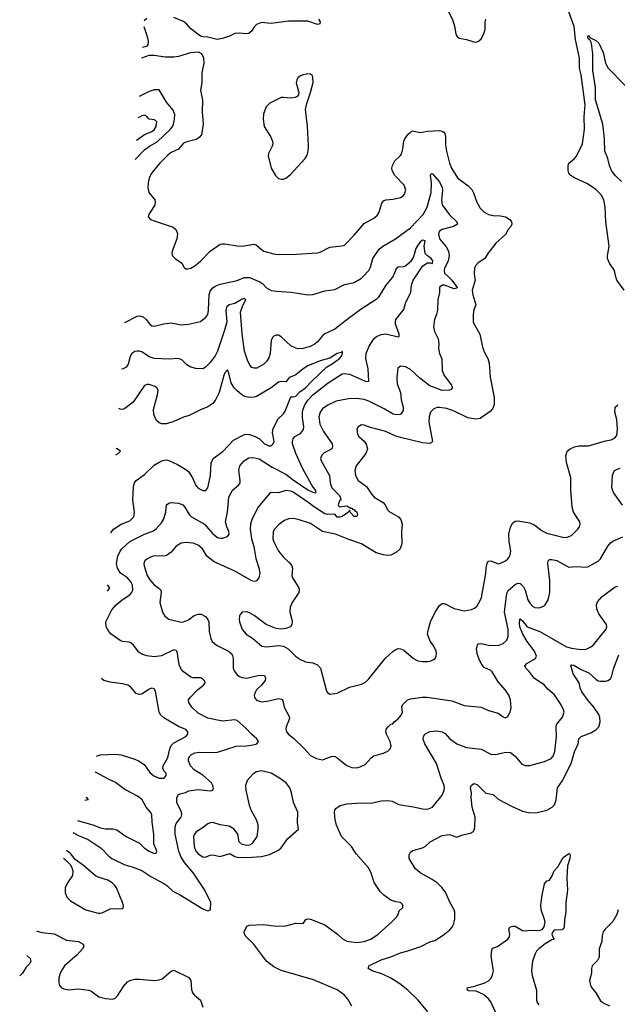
# Model space of a CAD drawing. Header units: inches. Extents: x 1173000 to 1307049, y 522583 to 678455.
# Tile 184 of 256: x 1193607 to 1198506, y 594035 to 602107. Entities that reach past the tile are written whole.
import ezdxf

# ---------------------------------------------------------------- set-up
doc = ezdxf.new("R2010")
doc.units = ezdxf.units.IN
doc.header["$MEASUREMENT"] = 0
doc.layers.add('B1599', color=7, linetype='Continuous')
doc.layers.add('B1690', color=7, linetype='Continuous')

msp = doc.modelspace()

# ---------------------------------------------------------------- linework, layer by layer
at = {"layer": 'B1599', "color": 5}
for points, elevation in [([(1194043.3, 595442.6), (1194090, 595419.9), (1194170, 595387.2), (1194274.1, 595314.1), (1194336.9, 595250), (1194363.6, 595230), (1194470, 595179.3), (1194530, 595163.1), (1194610, 595131), (1194682.3, 595082.3), (1194790, 595025.7), (1194813, 595010), (1194862.3, 594962.3), (1194916.5, 594936.5), (1195110, 594817.2), (1195150, 594802), (1195171, 594809), (1195174.8, 594870), (1195126.4, 594970), (1195031.5, 595110), (1194958.1, 595198.1), (1194927.3, 595247.3), (1194911.5, 595290), (1194883, 595430), (1194881.5, 595490), (1194890, 595517.6), (1194931.8, 595570), (1194937.4, 595590), (1194934, 595610), (1194894.9, 595690), (1194895.3, 595730), (1194910, 595754.7), (1194930, 595764), (1194967.5, 595772.5), (1194994.3, 595785.7), (1195070, 595795.3), (1195170, 595785.1), (1195190.6, 595790), (1195195.8, 595810), (1195191.7, 595830), (1195178.7, 595850), (1195110, 595912.8), (1195038, 595958), (1195007.2, 595990), (1194990.3, 596030), (1194991.8, 596050), (1195001.3, 596070), (1195016.1, 596083.9), (1195043.8, 596096.2), (1195077.8, 596102.2), (1195190, 596098.9), (1195230, 596102.2), (1195381, 596150), (1195470, 596154), (1195534.8, 596165.2), (1195550.4, 596170), (1195564.2, 596190), (1195552.6, 596212.6), (1195508.7, 596248.7), (1195460.2, 596300.2), (1195390, 596362.4), (1195370, 596367), (1195270, 596355.9), (1195150, 596379.7), (1195070, 596421.3), (1195017.7, 596470), (1194993.1, 596510), (1194990.3, 596530), (1195004.2, 596550), (1195066.2, 596613.8), (1195114, 596650), (1195128.2, 596670), (1195124.4, 596684.4), (1195110, 596700.5), (1195091.5, 596711.5), (1195030, 596710.2), (1195010, 596716.1), (1194939.6, 596770), (1194918.8, 596810), (1194905.5, 596870), (1194902.4, 596910), (1194896.3, 596930), (1194890, 596936.3), (1194870, 596940.5), (1194770, 596892), (1194710, 596884.9), (1194650, 596892.4), (1194610, 596906.4), (1194582.8, 596922.8), (1194539.9, 596979.9), (1194518.9, 596998.9), (1194504.7, 597004.7), (1194450, 597010.3), (1194430, 597017.6), (1194356.3, 597070), (1194337.1, 597090), (1194316.4, 597130), (1194314, 597170), (1194363.1, 597270), (1194399.5, 597310), (1194447.9, 597350), (1194509.5, 597390.5), (1194527.6, 597412.4), (1194535.2, 597430), (1194532.1, 597470), (1194518.6, 597498.6), (1194490.5, 597530.5), (1194433.6, 597570), (1194409.2, 597610), (1194402, 597650), (1194412, 597710), (1194430.1, 597749.9), (1194444.5, 597770), (1194510, 597827.9), (1194630, 597888.9), (1194703.7, 597916.3), (1194727.1, 597932.9), (1194770, 597982.4), (1194787.6, 598010), (1194805.3, 598070), (1194810.5, 598129.5), (1194830, 598143.7), (1194850, 598149.5), (1194910, 598144.2), (1194943.7, 598130), (1194961.6, 598110), (1194997.4, 598050), (1195016.3, 598030), (1195122.4, 597970), (1195190, 597892.8), (1195230, 597861.4), (1195250, 597855.1), (1195270, 597855.8), (1195310.2, 597869.8), (1195323.7, 597890), (1195321.5, 597910), (1195304.5, 597950), (1195294, 597990), (1195312.1, 598070), (1195320.7, 598190), (1195350, 598246), (1195401.7, 598290), (1195414.4, 598310), (1195415.9, 598330), (1195403.6, 598410), (1195413.4, 598450), (1195446.7, 598490), (1195485.4, 598514.6), (1195522.6, 598517.4), (1195570, 598508), (1195677.7, 598437.7), (1195790, 598380.4), (1195850, 598333.6), (1195970, 598251.3), (1196010, 598232.1), (1196033.2, 598226.8), (1196039.1, 598230), (1196033.2, 598250), (1196001.6, 598290), (1195924.7, 598430), (1195870.2, 598550), (1195843.2, 598630), (1195842.8, 598650), (1195849.1, 598670), (1195863.6, 598690), (1195910, 598715.1), (1195933.7, 598746.3), (1195936.8, 598770), (1195926.5, 598846.5), (1195926, 598890), (1195930, 598915.1), (1195943.9, 598950), (1195970.9, 598990), (1196011, 599030), (1196136.1, 599130), (1196250, 599203.2), (1196270, 599206.8), (1196310, 599200.2), (1196433.8, 599146.2), (1196450, 599140.5), (1196470, 599144), (1196464.5, 599244.5), (1196443.6, 599330), (1196447.2, 599370), (1196471, 599430), (1196511.1, 599490), (1196532.8, 599510), (1196570, 599527.2), (1196610, 599531.8), (1196710, 599506), (1196719.1, 599510), (1196718.3, 599530), (1196689.2, 599610), (1196687.1, 599630), (1196691.1, 599648.9), (1196755.6, 599730), (1196773.8, 599790), (1196812.6, 599870), (1196820.6, 599930), (1196832.6, 599970), (1196852.3, 600000)], 940), ([(1196665.6, 600000), (1196663.9, 599996.1), (1196610, 599931.5), (1196550, 599832), (1196530, 599811.5), (1196406, 599734), (1196301.9, 599658.1), (1196190, 599568.4), (1196109.8, 599530.2), (1196090, 599514), (1196050, 599466.3), (1196029.6, 599450), (1195987.3, 599427.3), (1195930, 599411.3), (1195890, 599409.2), (1195870, 599412.7), (1195830, 599434), (1195750, 599507.4), (1195730, 599519.5), (1195710, 599521.6), (1195690, 599513.4), (1195679.3, 599500.7), (1195670, 599478), (1195661.2, 599370), (1195650, 599335.5), (1195630, 599303.8), (1195610, 599282.4), (1195551.1, 599248.9), (1195530, 599248.7), (1195510, 599256.4), (1195493.7, 599273.7), (1195474.3, 599314.3), (1195449.2, 599390), (1195430.2, 599530.2), (1195417.2, 599710), (1195435.4, 599764.6), (1195460.8, 599810), (1195450, 599819.7), (1195430, 599815), (1195370, 599780.2), (1195324.5, 599770), (1195302, 599750), (1195298, 599722), (1195305.4, 599630), (1195290, 599570.4), (1195230, 599390.4), (1195210, 599351.8), (1195170, 599296.4), (1195130, 599257.1), (1195110, 599245.5), (1195050, 599246.4), (1195010, 599258.3), (1194977.3, 599277.3), (1194937.8, 599317.8), (1194910, 599330.2), (1194830, 599324.7), (1194710, 599330.2), (1194670, 599344), (1194610, 599384), (1194590, 599390.2), (1194570, 599390.2), (1194550, 599385.5), (1194526.4, 599370), (1194513.4, 599346.6), (1194496.6, 599283.4), (1194481.3, 599258.7), (1194454.9, 599245.1), (1194440.9, 599243)], 940), ([(1194465.8, 599622.9), (1194470, 599624.4), (1194570, 599676.4), (1194590, 599679.3), (1194618.8, 599670), (1194643, 599650), (1194673, 599610), (1194690, 599597.6), (1194710, 599593.7), (1194790, 599613.1), (1194850, 599621.1), (1194930, 599604.6), (1194990.3, 599610.3), (1195088.3, 599631.7), (1195133.2, 599666.8), (1195149.8, 599690.2), (1195155.7, 599724.3), (1195160.7, 599850), (1195170, 599882.3), (1195190, 599908.4), (1195210, 599923.2), (1195250, 599939.7), (1195390, 599968.2), (1195447.9, 599992.1), (1195490, 599993.6), (1195577.1, 599957.1), (1195601.3, 599941.3), (1195630, 599908.7), (1195670, 599887.4), (1195710, 599880.9), (1195834.2, 599874.2), (1195970, 599851.7), (1196010, 599853.4), (1196110, 599884.2), (1196190, 599893.7), (1196270, 599934.6), (1196350, 599953.4), (1196410, 599988.8), (1196421, 600000)], 960), ([(1197121.7, 600000), (1197151.2, 599971.2), (1197193.4, 599910), (1197190, 599904.8), (1197170, 599900.9), (1197089.1, 599930.9), (1197070, 599929), (1197048.3, 599910), (1197047.6, 599870), (1197036, 599810), (1197031.7, 599728.3), (1197023.7, 599690), (1197008.8, 599650), (1196999.3, 599590), (1197008.5, 599550), (1197038.7, 599490), (1197043.1, 599450), (1197041.3, 599410), (1197050, 599371.3), (1197067.4, 599327.4), (1197070.3, 599230), (1197087.6, 599190), (1197147.4, 599110), (1197153.7, 599090), (1197145.3, 599074.7), (1197131.1, 599068.9), (1197070, 599067.9), (1196970, 599106.1), (1196887.7, 599167.7), (1196810, 599239.2), (1196770, 599259.7), (1196730, 599267), (1196708.2, 599250), (1196698.9, 599170), (1196702.5, 599122.5), (1196730.2, 599050.2), (1196735.3, 598990), (1196750.3, 598929.7), (1196750, 598902), (1196730, 598869.5), (1196693.7, 598866.3), (1196670, 598872.8), (1196596.1, 598916.1), (1196470, 598979.1), (1196430, 598992.9), (1196370, 599002.4), (1196302, 598998), (1196201.4, 598978.6), (1196132.9, 598947.1), (1196090, 598915.4), (1196070.3, 598890), (1196059.1, 598850), (1196068.3, 598790), (1196098.2, 598730), (1196167.6, 598630), (1196172.8, 598610), (1196166.4, 598590), (1196157.5, 598582.5), (1196104.2, 598555.8), (1196083.4, 598536.6), (1196074.4, 598510), (1196079.7, 598490), (1196146.4, 598370), (1196152, 598310), (1196166.8, 598270), (1196225.5, 598210), (1196238.4, 598190), (1196241, 598170), (1196230, 598162.7), (1196218, 598130), (1196220.9, 598120.9), (1196230, 598114), (1196290, 598122), (1196321, 598101), (1196330, 598101), (1196334.6, 598094.6), (1196350, 598090.4), (1196358.4, 598078.4), (1196370, 598072.4), (1196376.3, 598043.7), (1196370, 598035.3), (1196350, 598035.3), (1196315.3, 598070), (1196310, 598086), (1196302, 598070), (1196250, 598033.2), (1196230.5, 598029.5), (1196209.6, 598029.6), (1196190, 598054), (1196130.2, 598049.8), (1196110, 598056.2), (1196014.7, 598114.7), (1195970, 598150.6), (1195850, 598232.2), (1195830, 598240.7), (1195790, 598246), (1195730, 598227.7), (1195670, 598231.3), (1195656.5, 598223.5), (1195561.1, 598110), (1195511.7, 598008.3), (1195498.2, 597970), (1195497.1, 597930), (1195507.4, 597850), (1195526.9, 597786.9), (1195543, 597690), (1195567.1, 597612.9), (1195575.3, 597570), (1195567.9, 597532.1), (1195550, 597506.3), (1195530, 597502), (1195510, 597507.1), (1195370, 597584.8), (1195201.7, 597661.7), (1195141.1, 597710), (1195105.1, 597770), (1195070, 597799.1), (1195030, 597815.6), (1194970, 597819.8), (1194930, 597815.6), (1194890.4, 597790), (1194850, 597742.6), (1194810, 597713.3), (1194787.9, 597707.9), (1194710, 597712), (1194678.5, 597701.5), (1194650, 597685.4), (1194633.4, 597670), (1194626.3, 597650), (1194627.7, 597630), (1194653.6, 597550), (1194674.1, 597514.1), (1194710, 597472.6), (1194747.8, 597447.8), (1194763.6, 597430), (1194766.9, 597410), (1194755.8, 597330), (1194776.9, 597250), (1194797.2, 597217.2), (1194831.3, 597191.3), (1194930, 597167.9), (1194950, 597170.2), (1194990, 597185.8), (1195038.7, 597221.3), (1195070, 597234.3), (1195094, 597234), (1195130, 597214.4), (1195150, 597190.5), (1195158.3, 597170), (1195159.7, 597090), (1195174.1, 597034.1), (1195185.7, 597010), (1195219.5, 596979.5), (1195319.3, 596930), (1195342.6, 596910), (1195352.7, 596892.7), (1195358, 596870), (1195357, 596790), (1195365.3, 596770), (1195390, 596735.8), (1195410, 596721.7), (1195430, 596714.6), (1195470, 596709), (1195570, 596733.8), (1195614.8, 596730), (1195623.8, 596710), (1195619.3, 596690), (1195590, 596652.3), (1195550, 596612.3), (1195536.4, 596590), (1195530.4, 596570), (1195533, 596550), (1195539.9, 596539.9), (1195550, 596528.5), (1195590, 596515.8), (1195650, 596523.1), (1195730, 596542), (1195756.5, 596536.5), (1195764.1, 596524.1), (1195775.6, 596470), (1195819.5, 596390), (1195815.8, 596370), (1195791.8, 596310), (1195789.1, 596290), (1195794.9, 596270), (1195810.4, 596250), (1195855.4, 596215.4), (1195936.2, 596136.2), (1195990, 596075.5), (1196041, 596050), (1196090, 596038.7), (1196170, 596068), (1196190, 596065.5), (1196210, 596054.9), (1196290, 595991.5), (1196330, 595976.9), (1196370, 595973.8), (1196399.3, 595980.7), (1196439.8, 596000.2), (1196490, 596057), (1196510, 596073.4), (1196590, 596094.9), (1196624, 596110), (1196645.2, 596130), (1196652.7, 596150), (1196644.2, 596190), (1196613.3, 596250), (1196608.3, 596270), (1196612, 596290), (1196630, 596313.4), (1196650, 596330.6), (1196666, 596334), (1196677.2, 596350), (1196710, 596376.5), (1196735.4, 596404.6), (1196744.8, 596430), (1196739.7, 596470), (1196745.1, 596490), (1196786.6, 596530), (1196810, 596538.7), (1196907.6, 596552.4), (1196946.9, 596553.1), (1197150, 596522), (1197250, 596486), (1197390, 596470.3), (1197450, 596444.2), (1197530, 596421.1), (1197570, 596393), (1197590, 596384.9), (1197607.2, 596392.8), (1197629.5, 596430), (1197635.3, 596464.7), (1197629.7, 596530), (1197617.4, 596570), (1197590.7, 596610.7), (1197530, 596677.6), (1197480, 596760), (1197470, 596770.8), (1197416.1, 596796.1), (1197390.9, 596830), (1197370.9, 596870), (1197357.7, 596910), (1197353, 596950), (1197360.4, 596979.6), (1197369.7, 596990.3), (1197387.2, 596992.8), (1197450, 596980.6), (1197530, 596977.8), (1197570, 596993.4), (1197599.6, 597020.4), (1197610.7, 597049.3), (1197610.6, 597109.5), (1197582.9, 597250), (1197597, 597383), (1197603.2, 597410), (1197612.8, 597427.2), (1197670, 597477), (1197690, 597487.4), (1197710, 597484.2), (1197737.7, 597457.7), (1197752.4, 597430), (1197774.3, 597350), (1197790, 597322.4), (1197810, 597299.5), (1197830, 597289.1), (1197870, 597286.3), (1197901.1, 597298.9), (1197915.1, 597310), (1197939.7, 597350), (1197953.2, 597410), (1197952, 597510), (1197937.4, 597650), (1197939.5, 597670), (1197950, 597682), (1197970, 597682), (1198010, 597672), (1198110, 597619.5), (1198170, 597625.3), (1198250, 597619.3), (1198270, 597624.4), (1198350, 597668.9), (1198370, 597687.2), (1198428.8, 597790), (1198450, 597816.9), (1198470, 597831.5), (1198553.1, 597866.9)], 960), ([(1197336.1, 600000), (1197340.3, 599970), (1197316.5, 599890), (1197322.3, 599850), (1197346, 599770), (1197331.4, 599728.6), (1197324.6, 599690), (1197326, 599630), (1197331.8, 599610), (1197378.9, 599530), (1197402, 599422), (1197418.4, 599378.4), (1197444.9, 599330), (1197457, 599290), (1197463.1, 599176.9), (1197498, 599010), (1197495.8, 598950), (1197483.8, 598916.2), (1197464.4, 598895.6), (1197382.6, 598837.4), (1197347.9, 598832.1), (1197282, 598842), (1197170, 598898.2), (1197110, 598920.4), (1197050, 598928.6), (1197030, 598927.3), (1197002.2, 598917.8), (1196974, 598890), (1196963.2, 598850), (1196962.6, 598810), (1196990.4, 598650), (1196981.6, 598638.4), (1196968.3, 598631.7), (1196910, 598638.3), (1196730, 598680.8), (1196690, 598692.5), (1196610, 598729.8), (1196483.1, 598763.1), (1196430, 598781.6), (1196410, 598784.5), (1196383, 598770), (1196370.6, 598750), (1196375.5, 598710), (1196388.2, 598690), (1196432, 598652), (1196447, 598627), (1196457.3, 598590), (1196444.6, 598550), (1196366, 598450), (1196355.3, 598410), (1196360.3, 598370), (1196382, 598330), (1196450, 598279.5), (1196493.6, 598213.6), (1196512.7, 598192.7), (1196586, 598150), (1196603.7, 598130), (1196623.1, 598090), (1196635.8, 598075.8), (1196714, 598030), (1196733, 598010), (1196742.4, 597970), (1196736.5, 597910), (1196739.5, 597810), (1196725.3, 597770), (1196697.5, 597742.5), (1196650, 597718.2), (1196626.3, 597713.7), (1196590, 597718.6), (1196530, 597737.3), (1196410, 597811), (1196304.6, 597844.6), (1196197.6, 597890), (1196090, 597912.1), (1195990, 597975.9), (1195890, 598009.8), (1195850, 598018), (1195810, 598015.1), (1195778, 598002), (1195730, 597966.3), (1195696.5, 597930), (1195686.5, 597910), (1195682, 597850), (1195690, 597825.5), (1195730.3, 597750), (1195770, 597701.1), (1195817.5, 597657.5), (1195837.3, 597630), (1195844.4, 597610), (1195839, 597550), (1195843.1, 597530), (1195895.3, 597450), (1195898.7, 597430), (1195894.6, 597410), (1195841.5, 597330), (1195825.5, 597290), (1195821.5, 597250), (1195838, 597190), (1195841.3, 597170), (1195838.4, 597150), (1195827.3, 597130), (1195790, 597114.7), (1195750, 597111.3), (1195710, 597114.7), (1195627.6, 597147.6), (1195530, 597222.4), (1195490, 597245.6), (1195468.2, 597251.8), (1195430.5, 597249.5), (1195414, 597230), (1195410, 597218), (1195406.7, 597190), (1195410.4, 597170), (1195430, 597107.7), (1195464.4, 597070), (1195515.8, 597035.8), (1195592.1, 596972.1), (1195630, 596964.4), (1195730, 596977.3), (1195770, 596971.5), (1195808.5, 596950), (1195868.9, 596890), (1195910, 596860.7), (1195950, 596843.5), (1196010, 596834.5), (1196050, 596818.6), (1196074, 596790), (1196123.4, 596603.4), (1196130.4, 596590.4), (1196150, 596577.3), (1196210, 596584.9), (1196310, 596634), (1196410, 596659.5), (1196442.9, 596677.1), (1196470, 596704.4), (1196604.5, 596870), (1196669.8, 596930.2), (1196690, 596944.9), (1196710, 596952.4), (1196730.4, 596950.4), (1196757.4, 596937.4), (1196836.3, 596870), (1196870.4, 596850.4), (1196910, 596844.9), (1196950, 596845.7), (1196971.1, 596848.9), (1196998.9, 596861.1), (1197012.7, 596870), (1197022, 596890), (1197024.5, 596910), (1197020.7, 596930), (1197002, 596970), (1196972.8, 597012.8), (1196951.8, 597070), (1196957.6, 597110), (1196976.3, 597170), (1197013.3, 597250), (1197050, 597304), (1197070, 597321.6), (1197090, 597321.3), (1197170, 597279.6), (1197250, 597260.2), (1197310, 597270.3), (1197336.5, 597283.5), (1197357.3, 597302.7), (1197380.8, 597339.2), (1197393.3, 597370), (1197425.6, 597550), (1197434.3, 597630), (1197442.5, 597657.5), (1197450, 597667.7), (1197470, 597670.3), (1197530, 597646), (1197550, 597650.3), (1197589.5, 597670), (1197610, 597685.7), (1197626.6, 597710), (1197633.7, 597750), (1197619.1, 597830), (1197618.3, 597890), (1197630, 597946), (1197650, 597982), (1197670, 597995.8), (1197690, 597997.6), (1197790, 597981.1), (1197830, 597961.7), (1197890, 597916.9), (1197930, 597898.2), (1198070, 597862.7), (1198096.3, 597863.7), (1198130, 597878), (1198184.2, 597930), (1198196.3, 597950), (1198201.3, 597970), (1198198, 597990), (1198147.6, 598070), (1198135.1, 598110), (1198125.1, 598250), (1198125.2, 598350), (1198090, 598478), (1198083.6, 598530), (1198095.1, 598570), (1198121.2, 598590), (1198154.9, 598605.1), (1198190, 598612.9), (1198270, 598614.6), (1198410, 598654.9), (1198456.3, 598663.7), (1198484.4, 598675.6), (1198502, 598698), (1198508.3, 598750), (1198503.5, 598830), (1198487.1, 598890), (1198490, 598930.4), (1198509.8, 598950.2)], 980), ([(1198561.7, 599890), (1198503.5, 599970), (1198495.7, 600000)], 980), ([(1194354.2, 597900.5), (1194376.5, 597930), (1194440.3, 597970), (1194510, 597998.9), (1194543.6, 598030), (1194549.3, 598070), (1194534.3, 598170), (1194540.7, 598279.3), (1194548.4, 598310), (1194563.2, 598330), (1194630, 598377.8), (1194710, 598455.5), (1194770, 598489.9), (1194810, 598497.9), (1194830, 598493.4), (1194899.7, 598459.7), (1194970, 598419.8), (1194990, 598402), (1195023.5, 598350), (1195050, 598287.8), (1195070, 598266.6), (1195110, 598247.8), (1195132, 598248), (1195150.3, 598270), (1195171.4, 598370), (1195176.5, 598470), (1195192.2, 598510), (1195272.9, 598567.1), (1195361.3, 598658.7), (1195450, 598705.6), (1195466.8, 598710), (1195490, 598707.2), (1195538, 598690), (1195572.3, 598670), (1195613.6, 598630), (1195650, 598612.8), (1195670, 598612), (1195686, 598630), (1195692.2, 598650), (1195680.4, 598720.4), (1195685.2, 598754.8), (1195725.5, 598834.5), (1195770, 598875.4), (1195783.9, 598896.1), (1195830, 599016.2), (1195850, 599015.4), (1195870, 599021.4), (1195902.9, 599057.1), (1195950, 599087.5), (1195999.1, 599140.9), (1196122.4, 599257.6), (1196170, 599284.7), (1196228.9, 599330), (1196247, 599350), (1196254.9, 599374.9), (1196252, 599390), (1196242.7, 599377.3), (1196210, 599369), (1196150, 599333.2), (1196070, 599311.1), (1195970, 599268.2), (1195930, 599245.8), (1195870, 599194.9), (1195823.7, 599176.3), (1195810, 599165.5), (1195790, 599138), (1195750, 599140.2), (1195730, 599135.4), (1195668.7, 599090), (1195550, 599017.4), (1195530, 599011), (1195489.5, 599009.5), (1195450, 599018.4), (1195427.4, 599030), (1195386.3, 599066.3), (1195365, 599090), (1195341.5, 599130), (1195322.6, 599210), (1195310, 599237.3), (1195290, 599212.7), (1195281.8, 599190), (1195243.4, 599050), (1195210, 598985.3), (1195190, 598959.5), (1195150, 598934), (1195090, 598909.2), (1194997.7, 598862.3), (1194950, 598847.9), (1194872.3, 598812.3), (1194810, 598793.5), (1194773.8, 598793.8), (1194750, 598802.6), (1194730, 598821.7), (1194714.4, 598850), (1194707.1, 598870), (1194705, 598910), (1194738, 599030), (1194741.3, 599070), (1194730.6, 599090), (1194718.8, 599098.8), (1194670, 599116.5), (1194650, 599117.3), (1194630, 599108.8), (1194538.4, 598970), (1194470, 598918), (1194450, 598911.8), (1194430, 598913.4), (1194420, 598918.8)], 920), ([(1194395.5, 598540.4), (1194415.8, 598550), (1194434.6, 598570), (1194406, 598590), (1194398.8, 598591.2)], 880), ([(1198547.9, 598127.9), (1198475.8, 598230), (1198462.6, 598270), (1198466.6, 598373.4), (1198483.7, 598410), (1198500.1, 598419.9), (1198530, 598428.9)], 960), ([(1194323.5, 597425.9), (1194333.7, 597430), (1194345.7, 597450), (1194326.6, 597473.9)], 920), ([(1196330, 594020.9), (1196297, 594077), (1196270.8, 594110.8), (1196210, 594154), (1196016.8, 594236.8), (1195750, 594312.4), (1195690, 594341.7), (1195631.5, 594390), (1195523.7, 594530), (1195460.9, 594590), (1195449.5, 594610), (1195447.3, 594630), (1195470, 594674.8), (1195490, 594682.8), (1195609.6, 594690.4), (1195710, 594677), (1195790, 594679.5), (1195870, 594700.4), (1195930, 594698.8), (1195954, 594730), (1195970, 594736.4), (1195990, 594734), (1196110, 594686.4), (1196211.4, 594611.4), (1196250, 594574.3), (1196290, 594554), (1196370, 594542.3), (1196430, 594550.3), (1196486.6, 594570), (1196545.6, 594610), (1196658.4, 594710), (1196697, 594750), (1196709.3, 594770), (1196718.6, 594801.4), (1196748, 594830), (1196748, 594850), (1196728.9, 594868.9), (1196690, 594875.1), (1196649.6, 594889.6), (1196591.2, 594931.2), (1196561.1, 594961.1), (1196512.4, 595032.4), (1196490, 595109), (1196469.6, 595150), (1196367, 595270), (1196327.5, 595327.5), (1196245.1, 595410), (1196204.5, 595504.5), (1196192.6, 595550), (1196186.9, 595610), (1196191.6, 595630), (1196199.7, 595640.3), (1196230, 595662), (1196290, 595678.9), (1196410, 595687.6), (1196490, 595684.6), (1196570, 595703.1), (1196625.5, 595705.5), (1196659.9, 595699.9), (1196714.4, 595674.4), (1196850, 595652.2), (1196910, 595636.5), (1196950, 595634.9), (1196992, 595650), (1197069.8, 595750.2), (1197088, 595790), (1197089.7, 595810), (1197088.3, 595830), (1197062.7, 595890), (1197023.7, 596010), (1196929.6, 596170), (1196914.5, 596210), (1196918, 596230), (1196929.3, 596250), (1196970, 596270.5), (1197030, 596277.1), (1197070, 596268.9), (1197094.6, 596254.6), (1197130, 596214.9), (1197190.3, 596170.3), (1197270, 596140.4), (1197390, 596128), (1197470, 596087), (1197510, 596084), (1197590, 596100.9), (1197630, 596098.7), (1197670, 596070.4), (1197724.8, 596004.8), (1197750, 595992.7), (1197790, 595994), (1197910, 596024.7), (1197963.6, 596050), (1197981.1, 596070), (1197993.1, 596106.9), (1198008.1, 596230), (1198005.1, 596310), (1198008.4, 596330), (1198057.4, 596390), (1198069.7, 596430), (1198066.6, 596450), (1198046.9, 596490), (1197991.6, 596571.6), (1197938.3, 596618.3), (1197909.6, 596650), (1197825.6, 596710), (1197784, 596764), (1197757.6, 596790), (1197747.6, 596810), (1197765.1, 596830), (1197836.9, 596870), (1197844.4, 596890), (1197829, 596930), (1197768.2, 597008.2), (1197731.6, 597070), (1197706.7, 597130), (1197703.5, 597156.5), (1197706.8, 597193.2), (1197710, 597195.8), (1197730, 597179.1), (1197768.2, 597128.2), (1197870.1, 597090.1), (1198090, 596965.4), (1198130, 596953.6), (1198210, 596942.8), (1198250, 596946.9), (1198290, 596964.9), (1198310, 596981.7), (1198415.8, 597110), (1198421.3, 597130), (1198416.9, 597150), (1198355.9, 597235.9), (1198337.5, 597277.5), (1198336.4, 597310), (1198344.4, 597335.6), (1198382.3, 597377.7), (1198490, 597458), (1198510, 597462)], 940), ([(1196953.2, 593973.2), (1196873, 594070), (1196789.7, 594150), (1196723.8, 594203.8), (1196649.9, 594249.9), (1196582.1, 594282.1), (1196496, 594310), (1196465.2, 594330), (1196465.6, 594334.4), (1196469, 594350), (1196570, 594400.2), (1196650, 594425.4), (1196730, 594457.8), (1196790, 594472.3), (1196894.5, 594510), (1196970, 594548.4), (1197010, 594557.3), (1197078.2, 594601.8), (1197134.1, 594645.9), (1197153.7, 594666.3), (1197164.4, 594690), (1197174.1, 594734.1), (1197175.3, 594790), (1197169.7, 594810), (1197132.4, 594872.4), (1197100.5, 594950), (1197071.3, 594990), (1197029.6, 595030), (1196990, 595057.7), (1196890, 595112.8), (1196850, 595147.8), (1196801.3, 595230), (1196800.4, 595259.6), (1196810, 595282), (1196830, 595297), (1196910, 595316.5), (1196931.6, 595328.4), (1196973.5, 595366.5), (1197070, 595418.9), (1197130, 595426.9), (1197190, 595405.5), (1197236.3, 595423.7), (1197302.7, 595437.3), (1197327.2, 595452.8), (1197337.4, 595482.6), (1197340.3, 595570), (1197317, 595650), (1197308.2, 595730), (1197310.9, 595770), (1197304.2, 595810), (1197309.8, 595830.2), (1197330, 595845.8), (1197357.5, 595837.5), (1197430, 595766.5), (1197490, 595754), (1197530, 595717), (1197639.2, 595659.2), (1197730, 595619.6), (1197790, 595606), (1197850, 595607.6), (1197930, 595625.7), (1197973.6, 595650), (1197991.1, 595670), (1198004.7, 595710), (1198016.4, 595810), (1198054.3, 595865.7), (1198129.2, 596010), (1198156.3, 596103.7), (1198186, 596170), (1198190, 596210.4), (1198209.6, 596230), (1198290, 596261.6), (1198330, 596285.3), (1198353.7, 596310), (1198366.6, 596350), (1198363.1, 596390), (1198356, 596410), (1198315.2, 596470), (1198267, 596527), (1198217, 596597.1), (1198202.2, 596630), (1198192.5, 596670), (1198144.8, 596744.8), (1198125.2, 596814.8), (1198130, 596818.9), (1198150, 596814.1), (1198210, 596779.8), (1198272, 596752), (1198330, 596699.7), (1198350, 596687.6), (1198370, 596682.9), (1198410, 596685.2), (1198429.8, 596690.2), (1198450, 596702.4), (1198459.8, 596720.2), (1198475.2, 596784.8), (1198519.8, 596900.2)], 920), ([(1194235.9, 596070.3), (1194270, 596078.9), (1194390, 596085.2), (1194438.9, 596078.9), (1194550, 596045.1), (1194588.1, 596028.1), (1194630, 595999.1), (1194675.6, 595935.6), (1194706.9, 595906.9), (1194750, 595888.6), (1194790.9, 595889.1), (1194807.3, 595910), (1194806.8, 595930), (1194788.3, 595950), (1194780.7, 595970), (1194784.5, 595990), (1194822.5, 596057.5), (1194839.2, 596130), (1194850, 596156.4), (1194870, 596179.2), (1194968.1, 596230), (1194984.8, 596250), (1194984.8, 596270), (1194970, 596286.7), (1194910, 596312.3), (1194790, 596382.4), (1194764.2, 596404.2), (1194750.9, 596430.9), (1194720.8, 596600.8), (1194710, 596622.4), (1194690, 596626), (1194670, 596618.3), (1194610, 596578.7), (1194590, 596574.4), (1194563.1, 596583.1), (1194516.5, 596636.5), (1194492.6, 596652.6), (1194450, 596663), (1194350, 596674.6), (1194298.4, 596690), (1194277, 596706)], 920), ([(1194080.4, 595542.6), (1194090, 595538.5), (1194206, 595506), (1194270, 595481.3), (1194310, 595473.3), (1194370, 595473.2), (1194404.2, 595464.2), (1194478.9, 595410), (1194590, 595356), (1194630, 595316.1), (1194669.5, 595289.5), (1194710, 595272.1), (1194725.1, 595274.9), (1194731, 595290), (1194707.1, 595350), (1194707.3, 595430), (1194693, 595527), (1194690.2, 595590), (1194679.6, 595610), (1194643.2, 595650), (1194610.1, 595710.1), (1194578.4, 595738.4), (1194470, 595797.1), (1194393.7, 595853.7), (1194330, 595882.4), (1194230, 595939.3), (1194227.6, 595941.5)], 920), ([(1194150.8, 595732.1), (1194154.2, 595730), (1194168.8, 595710), (1194140.7, 595705)], 880), ([(1193965.5, 595232.9), (1193981.2, 595221.2), (1194021.5, 595181.5), (1194036.1, 595156.1), (1194042.3, 595130), (1194039, 595090), (1193998.9, 595030), (1193980.3, 594990), (1193979.6, 594950), (1193996.5, 594910), (1194024.4, 594884.5), (1194150.6, 594810), (1194250, 594781.5), (1194270, 594781.5), (1194290, 594787.6), (1194350, 594816.5), (1194390, 594821.1), (1194450, 594818), (1194456.5, 594823.5), (1194457.2, 594842.8), (1194449.1, 594870.9), (1194400.4, 594990), (1194387.1, 595010), (1194366.3, 595030), (1194330, 595051.9), (1194250, 595076.8), (1194228.4, 595088.4), (1194130, 595173), (1194062.3, 595222.3), (1194026, 595270), (1193999, 595290), (1193987.8, 595293.1)], 960), ([(1197519.2, 593950), (1197470, 594054.7), (1197450, 594079.7), (1197410, 594116.4), (1197350, 594143.1), (1197290, 594145.3), (1197278.4, 594150), (1197275.1, 594170), (1197337, 594183), (1197420.7, 594210), (1197450, 594226.9), (1197471.9, 594248.1), (1197484.5, 594275.5), (1197490.5, 594310), (1197471.3, 594430), (1197477, 594483), (1197484.4, 594495.6), (1197523.7, 594510), (1197609.7, 594570), (1197623.5, 594590), (1197624.7, 594610), (1197617.7, 594650), (1197627.3, 594670), (1197650, 594675.5), (1197670, 594674.4), (1197730, 594640.7), (1197750, 594637.8), (1197790, 594643), (1197870, 594640.4), (1197894, 594650), (1197907.2, 594670), (1197913.8, 594710), (1197910.7, 594730.7), (1197881.2, 594810), (1197879.8, 594850), (1197889.8, 594929.8), (1197906.2, 595010), (1197910, 595022.8), (1197930, 595046), (1197950, 595052), (1197972.9, 595087.1), (1197989, 595130), (1198018.6, 595161.4), (1198062.6, 595237.4), (1198110, 595271.7), (1198114.8, 595270), (1198119, 595259), (1198117.6, 595230), (1198097.6, 595170), (1198093, 595070), (1198097.3, 594970), (1198083.8, 594870), (1198084.2, 594790), (1198073.5, 594730), (1198071.7, 594668.3), (1198065.2, 594654.8), (1198050, 594644.6), (1197990, 594641.6), (1197978.4, 594630), (1197969.5, 594610), (1197979.5, 594579.5), (1197992, 594570), (1197970, 594562.6), (1197916.1, 594530), (1197863.1, 594490), (1197844, 594470), (1197832.6, 594450), (1197811.2, 594388.8), (1197803.7, 594310), (1197808.4, 594270), (1197843.2, 594150), (1197843.8, 594070), (1197849.2, 594050), (1197862, 594030)], 880), ([(1198513.4, 594810), (1198503.9, 594770), (1198470, 594713), (1198407.9, 594652.1), (1198391.1, 594628.9), (1198382.4, 594597.6), (1198379.7, 594550), (1198358.8, 594490), (1198358.3, 594421.7), (1198344.7, 594395.3), (1198301.5, 594350), (1198296.1, 594330), (1198295.6, 594290), (1198279.6, 594230), (1198286.9, 594190), (1198297.3, 594170), (1198330.2, 594130), (1198370, 594064.6), (1198402, 594042), (1198442.6, 594022.6)], 920), ([(1193744.8, 594638.6), (1193750, 594636), (1193790, 594624.4), (1193890, 594611.8), (1193990, 594562.3), (1194089.1, 594549.1), (1194128.6, 594528.6), (1194132.2, 594510), (1194123.1, 594490), (1194078.8, 594441.2), (1193975.8, 594350), (1193960.3, 594330), (1193940.3, 594290), (1193928.5, 594250), (1193928.2, 594210), (1193934, 594190), (1193950, 594170.8), (1193970, 594161.6), (1194010, 594154), (1194090, 594160.9), (1194171.4, 594151.4), (1194190, 594144.9), (1194256.7, 594096.7), (1194310, 594083.1), (1194370, 594078), (1194390, 594084.9), (1194410, 594104), (1194458, 594182), (1194490, 594218.8), (1194510, 594230.7), (1194550, 594240.7), (1194590, 594242), (1194710, 594230.4), (1194750, 594235.8), (1194775.1, 594244.9), (1194850, 594307.3), (1194870, 594314), (1194995.1, 594255.1), (1195010.4, 594230), (1195015.6, 594155.6), (1195023.8, 594130), (1195039.1, 594110), (1195090.2, 594070.2), (1195110, 594011.3)], 940), ([(1193668.8, 594433.9), (1193670, 594433.4), (1193692.2, 594410), (1193697.6, 594390), (1193690.4, 594370), (1193660.4, 594339.6), (1193630.9, 594289.1), (1193610.3, 594270), (1193607.4, 594268.4)], 920)]:
    msp.add_lwpolyline(points, dxfattribs=dict(at, elevation=elevation))
at = {"layer": 'B1599', "color": 5, "elevation": 960}
msp.add_lwpolyline([(1195590, 595949.7), (1195550, 595940.5), (1195519.3, 595920.7), (1195473, 595870), (1195458.4, 595830), (1195460.3, 595790), (1195487.6, 595667.6), (1195503.8, 595623.8), (1195545.3, 595550), (1195558.7, 595510), (1195560.3, 595470), (1195552.2, 595410), (1195510, 595352), (1195490, 595340.9), (1195470, 595338), (1195430, 595345.2), (1195406.6, 595366.6), (1195397, 595430), (1195366.6, 595470), (1195325.7, 595494.3), (1195250, 595506.6), (1195190, 595524.7), (1195170, 595523.5), (1195150, 595514.7), (1195102, 595478), (1195054.9, 595450), (1195039.5, 595430), (1195032.7, 595410), (1195036.9, 595330), (1195050, 595290.4), (1195070, 595267.7), (1195110, 595244.8), (1195130, 595242.7), (1195170, 595258.4), (1195190, 595259.3), (1195250, 595246.7), (1195330, 595270.7), (1195370, 595246.8), (1195390, 595240.7), (1195470, 595239.1), (1195590, 595247.7), (1195655.9, 595264.1), (1195730, 595298.8), (1195750, 595317.3), (1195806.5, 595393.5), (1195892, 595470), (1195884.7, 595524.7), (1195888.6, 595610), (1195851.5, 595690), (1195836.9, 595770), (1195821.6, 595810), (1195790.9, 595850.9), (1195738, 595890), (1195668.6, 595928.6)], close=True, dxfattribs=at)
at = {"layer": 'B1690', "color": 5}
for points, elevation in [([(1197028.2, 602370), (1197159.2, 602099.2), (1197172.3, 602052.3), (1197181.6, 601990), (1197190, 601971), (1197210, 601954.8), (1197270, 601944.9), (1197330, 601924), (1197350, 601922.8), (1197369.4, 601930.6), (1197390, 601951), (1197413.2, 601990), (1197422, 602030), (1197422, 602090), (1197428.4, 602111.6)], 1020), ([(1198495.7, 600000), (1198482.7, 600050), (1198443.1, 600110), (1198425.6, 600150), (1198425.3, 600170), (1198441, 600250), (1198412.9, 600450), (1198407.2, 600570), (1198394.8, 600630), (1198374, 600670), (1198330, 600715.8), (1198262.3, 600762.3), (1198150, 600813.3), (1198126.6, 600830), (1198110, 600849.6), (1198103.9, 600870), (1198103.9, 600910), (1198109.7, 600930), (1198153.5, 600966.5), (1198171.6, 600988.4), (1198219.8, 601090), (1198236.8, 601210), (1198235.8, 601310), (1198243.6, 601410), (1198210, 601654), (1198196.5, 601710), (1198196.2, 601790), (1198163.2, 601943.2), (1198152.1, 602050), (1198109.9, 602170)], 980), ([(1194625.1, 602049.6), (1194653, 601970), (1194661.7, 601930), (1194659, 601901), (1194650.5, 601889.5), (1194637.1, 601882.9), (1194613.8, 601877.8)], 980), ([(1194650, 602115.1), (1194630, 602100.7), (1194628, 602093.6)], 980), ([(1196057.4, 602110), (1196071.3, 602090), (1196068.2, 602071.8), (1196050, 602068.2), (1195970, 602093.4), (1195810, 602094.7), (1195670, 602076.5), (1195590, 602082.7), (1195550, 602067.6), (1195532.4, 602050), (1195507.7, 602012.3), (1195486, 601994), (1195470, 601989.7), (1195410, 601995.4), (1195370, 601993.6), (1195327.6, 601972.4), (1195270, 601951.3), (1195225.3, 601945.3), (1195150, 601963), (1195110, 601965.6), (1195090, 601971.6), (1195010, 602032.3), (1194976.4, 602070), (1194950, 602091.4), (1194870, 602123.9)], 980), ([(1198540.4, 600780.4), (1198487.7, 600830), (1198459.3, 600870), (1198443.1, 600910), (1198428.4, 600970), (1198404, 601030), (1198400.3, 601130), (1198387.2, 601250), (1198327.5, 601450), (1198328.6, 601550), (1198306.9, 601690), (1198305.5, 601825.5), (1198294.5, 601914.5), (1198281.2, 601941.2), (1198268.5, 601950), (1198266, 601970), (1198270, 601978.8), (1198281.1, 601961.1), (1198330, 601935.5), (1198355.3, 601915.3), (1198390, 601838), (1198408.7, 601750), (1198430.2, 601710.2), (1198570, 601566.4)], 960), ([(1194608.3, 601792.9), (1194670, 601814.9), (1194710, 601816.4), (1194800.8, 601800.8), (1194870, 601801.8), (1194911.5, 601808.5), (1195010, 601836.9), (1195070, 601844.4), (1195097.3, 601830), (1195114, 601794), (1195117.6, 601750), (1195101.6, 601670), (1195099.3, 601590), (1195090.4, 601530), (1195105.7, 601445.7), (1195103.5, 601350), (1195111.1, 601250), (1195096.9, 601163.1), (1195078.6, 601141.4), (1195054.4, 601125.6), (1194970, 601103.5), (1194950, 601094), (1194910, 601045.3), (1194850, 601016.8), (1194823, 600997), (1194753, 600927), (1194691.4, 600850), (1194669.3, 600810.7), (1194659.6, 600770), (1194657.3, 600730), (1194664.9, 600690), (1194714.3, 600630), (1194717.7, 600610), (1194714.9, 600590), (1194665.7, 600510), (1194661.6, 600490), (1194680.7, 600470), (1194710, 600456.9), (1194866.4, 600406.4), (1194885.5, 600390), (1194896.4, 600370), (1194900.3, 600350), (1194896.5, 600310), (1194858, 600210), (1194854, 600190), (1194861, 600170), (1194881, 600150), (1194936, 600110), (1194955.3, 600075.3), (1194970, 600064.7), (1194985.4, 600065.4), (1195010, 600070.8), (1195044, 600090), (1195090, 600127.7), (1195170, 600208), (1195250, 600267.3), (1195266, 600270), (1195290, 600270.5), (1195390, 600252), (1195430, 600250.3), (1195530, 600267.2), (1195550, 600259.5), (1195590, 600222.7), (1195610, 600210.2), (1195687.7, 600187.7), (1195730, 600182.9), (1195875.5, 600184.5), (1196050, 600194.9), (1196070, 600200.5), (1196150, 600242.4), (1196247.8, 600252.2), (1196270, 600259.3), (1196350, 600339.3), (1196430, 600435.3), (1196510, 600480.4), (1196537.3, 600502.7), (1196553.6, 600530), (1196576.3, 600603.7), (1196590, 600622), (1196610, 600630.3), (1196670, 600635.3), (1196730, 600648.8), (1196750, 600661.6), (1196762.8, 600677.2), (1196772.6, 600710), (1196758.9, 600750), (1196683.6, 600830), (1196662, 600870), (1196659.3, 600890), (1196662.7, 600910), (1196683.6, 600950), (1196727.6, 600990), (1196736.3, 601003.7), (1196747.9, 601047.9), (1196755.4, 601110), (1196765.4, 601130), (1196791.9, 601168.1), (1196810, 601184.4), (1196830, 601194.4), (1196890, 601182.3), (1196950, 601191.8), (1197050, 601199.3), (1197070, 601194), (1197083.9, 601183.9), (1197092.5, 601172.5), (1197099, 601150), (1197099.1, 601079.1), (1197107.1, 601030), (1197132.2, 600930), (1197147.1, 600890), (1197196.9, 600810), (1197283.5, 600743.5), (1197313.5, 600713.5), (1197327.9, 600687.9), (1197353.7, 600610), (1197382.9, 600562.9), (1197411.2, 600531.2), (1197450, 600510.3), (1197490, 600500.3), (1197550, 600498.3), (1197590.3, 600490.3), (1197626.8, 600470), (1197639.1, 600450), (1197642, 600430), (1197633.4, 600410), (1197612.2, 600387.8), (1197590, 600346), (1197510, 600274), (1197445.3, 600190), (1197421.3, 600150), (1197365.3, 600114.7), (1197344.6, 600090), (1197336.9, 600070), (1197331.8, 600030), (1197336.1, 600000)], 980), ([(1194553.7, 600961.8), (1194630, 601038.8), (1194670.3, 601070), (1194734.7, 601105.3), (1194842.8, 601210), (1194859.6, 601230), (1194869, 601250), (1194877.4, 601290), (1194878, 601330), (1194865.1, 601365.1), (1194810.3, 601430.3), (1194750, 601530.4), (1194710.3, 601530.3), (1194670, 601518), (1194587.6, 601477.5)], 960), ([(1194564.1, 601119.9), (1194630, 601164.1), (1194690, 601189.5), (1194710, 601203.4), (1194724.8, 601230), (1194731, 601270), (1194721.4, 601281.4), (1194710, 601286.6), (1194670, 601291.9), (1194650, 601311.7), (1194630, 601323.5), (1194610, 601319.1), (1194590, 601307), (1194576.1, 601303.4)], 940), ([(1196421, 600000), (1196469.7, 600050), (1196483.2, 600076.8), (1196502.9, 600150), (1196553.8, 600226.2), (1196583.5, 600250), (1196687.4, 600310), (1196810, 600400.9), (1196915.2, 600510), (1196947.9, 600570), (1196979.9, 600690), (1196982.5, 600770), (1196976.3, 600830), (1196979, 600841), (1196990, 600846.4), (1197050, 600776.5), (1197070.2, 600730), (1197073.5, 600710), (1197066.3, 600626.3), (1197071.3, 600590), (1197130, 600507), (1197190.3, 600450), (1197195.5, 600430), (1197164.9, 600410), (1197070, 600387.1), (1197048.2, 600371.8), (1197040.2, 600350), (1197049.4, 600310), (1197104.2, 600244.2), (1197122.7, 600210), (1197126.3, 600190), (1197127.1, 600170), (1197118.6, 600130), (1197090, 600067.6), (1197086.7, 600050), (1197091, 600030), (1197121.7, 600000)], 960), ([(1196852.3, 600000), (1196911.6, 600090), (1196950, 600113), (1196974.2, 600114.2), (1196992.2, 600107.8), (1196995.5, 600130), (1196980.3, 600150), (1196950.3, 600170), (1196932.6, 600190), (1196923, 600250), (1196930, 600294), (1196910, 600299.3), (1196890, 600283.8), (1196870, 600257.1), (1196855.4, 600230), (1196836.3, 600163.7), (1196810, 600122.6), (1196770, 600086.2), (1196750, 600079.6), (1196710, 600078), (1196694.9, 600065.1), (1196665.6, 600000)], 940)]:
    msp.add_lwpolyline(points, dxfattribs=dict(at, elevation=elevation))
at = {"layer": 'B1690', "color": 5, "elevation": 1020}
msp.add_lwpolyline([(1195970, 601662.9), (1195930, 601655.1), (1195910, 601647), (1195887.7, 601630), (1195878, 601610), (1195874.9, 601590), (1195895.5, 601510), (1195893.4, 601490), (1195882, 601478), (1195864.7, 601470), (1195830, 601463.5), (1195770, 601469.6), (1195750, 601467.6), (1195657.2, 601422.8), (1195628.1, 601391.9), (1195606.3, 601333.7), (1195602, 601290), (1195611.6, 601230), (1195664.2, 601150), (1195681.1, 601110), (1195682, 601090), (1195676.9, 601070), (1195646, 601010), (1195644.4, 600990), (1195667.7, 600890), (1195703.7, 600830), (1195730, 600806), (1195750, 600799.3), (1195770, 600800.5), (1195790, 600808), (1195824.1, 600835.9), (1195947.6, 600970), (1195963.7, 600996.3), (1195972.5, 601027.5), (1195975.4, 601070), (1195967.1, 601232.9), (1195950.8, 601370), (1195960.4, 601419.6), (1195991, 601510), (1196011.9, 601591.9), (1196010, 601638), (1196005.2, 601650), (1195990, 601660.9)], close=True, dxfattribs=at)

doc.saveas('drawing.dxf')
